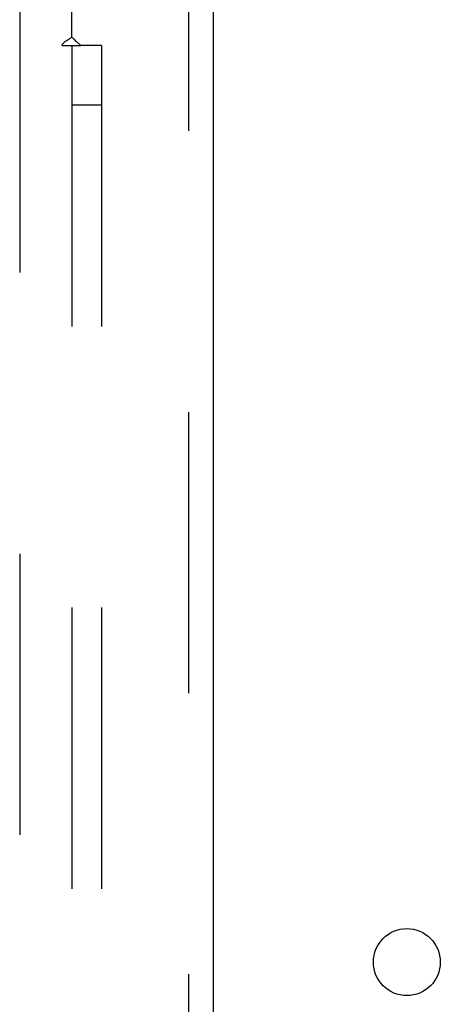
# Model space of a CAD drawing. Header units: inches. Extents: x 0 to 214, y 0 to 139.
# Tile 124 of 147: x 93.72 to 95.48, y 89.53 to 93.65. Entities that reach past the tile are written whole.
import ezdxf

# ---------------------------------------------------------------- set-up
doc = ezdxf.new("R2010")
doc.units = ezdxf.units.IN
doc.header["$LTSCALE"] = 11.786071
doc.header["$MEASUREMENT"] = 0
doc.linetypes.add('HIDDEN', pattern=[0.2, 0.1, -0.1])
doc.layers.get('0').update_dxf_attribs({"linetype": 'CONTINUOUS'})
for name, color, linetype in [('DEFAULT_2', 8, 'HIDDEN'), ('MAIN_OR_RIGHT_DOOR_ASSEMBLY', 7, 'CONTINUOUS'), ('SUBPANEL', 7, 'CONTINUOUS')]:
    doc.layers.add(name, color=color, linetype=linetype)

msp = doc.modelspace()

# ---------------------------------------------------------------- linework, layer by layer
at = {"color": 3, "linetype": 'Continuous'}
msp.add_circle((95.3412, 89.7021), 0.1405, dxfattribs=at)
at = {"layer": 'DEFAULT_2', "color": 8, "linetype": 'HIDDEN'}
msp.add_line((93.7162, 96.1291), (93.7162, 39.0251), dxfattribs=at)
at = {"layer": 'MAIN_OR_RIGHT_DOOR_ASSEMBLY', "color": 8, "linetype": 'HIDDEN'}
msp.add_line((94.4247, 96.7231), (94.4247, 38.4311), dxfattribs=at)
at = {"layer": 'MAIN_OR_RIGHT_DOOR_ASSEMBLY', "color": 3, "linetype": 'Continuous'}
msp.add_line((94.5287, 96.7231), (94.5287, 38.4311), dxfattribs=at)
at = {"layer": 'SUBPANEL', "color": 8, "linetype": 'HIDDEN'}
for p, q in [((93.935, 93.5812), (93.935, 95.1708)), ((93.9537, 93.5628), (93.9473, 93.5693)), ((93.8941, 93.5458), (93.9735, 93.5458)), ((93.935, 93.5458), (93.935, 41.6083)), ((94.06, 93.5458), (93.9735, 93.5458)), ((94.06, 93.5458), (94.06, 41.6083)), ((94.06, 93.2958), (93.935, 93.2958))]:
    msp.add_line(p, q, dxfattribs=at)
for points in [[(93.8941, 93.5458), (93.8948, 93.5476), (93.8955, 93.5493), (93.8964, 93.551), (93.8973, 93.5526), (93.8984, 93.5541), (93.8996, 93.5557), (93.9009, 93.5572), (93.9024, 93.5587), (93.904, 93.5602), (93.9057, 93.5616), (93.9075, 93.5629), (93.9094, 93.5642), (93.9114, 93.5656), (93.9135, 93.5669), (93.9157, 93.5682)], [(93.9157, 93.5682), (93.9202, 93.571), (93.9226, 93.5724), (93.925, 93.5739), (93.9273, 93.5754), (93.9294, 93.5769), (93.9314, 93.5783), (93.9333, 93.5798), (93.935, 93.5812)], [(93.9473, 93.5693), (93.9454, 93.5712), (93.9435, 93.5731), (93.9417, 93.5749), (93.9398, 93.5766), (93.9381, 93.5783), (93.9365, 93.5798), (93.935, 93.5812)], [(93.9735, 93.5458), (93.9713, 93.5474), (93.9692, 93.549), (93.9672, 93.5506), (93.9652, 93.5522), (93.9634, 93.5537), (93.9616, 93.5553), (93.9599, 93.5568), (93.9583, 93.5583), (93.9567, 93.5598), (93.9552, 93.5613), (93.9537, 93.5628)]]:
    msp.add_lwpolyline(points, dxfattribs=at)

doc.saveas('drawing.dxf')
